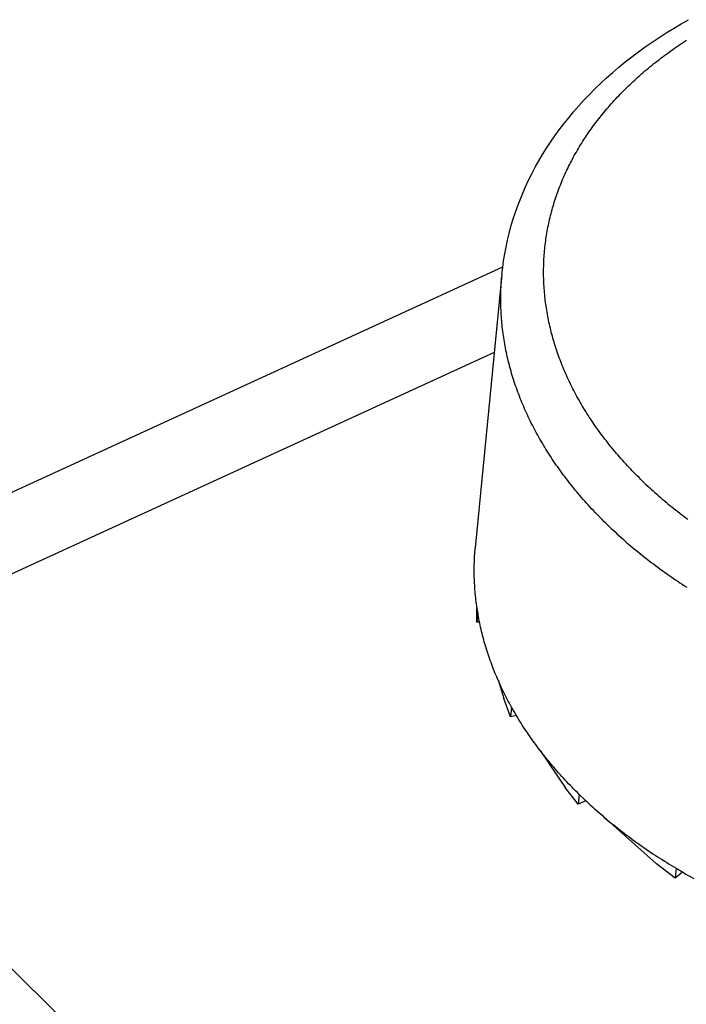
# Model space of a CAD drawing. Extents: x 0 to 594, y 0 to 420.
# Tile 64 of 105: x 531.693 to 532.191, y 112.641 to 113.378. Entities that reach past the tile are written whole.
import ezdxf

# ---------------------------------------------------------------- set-up
doc = ezdxf.new("R2010")
doc.units = 0
doc.header["$LTSCALE"] = 32.67
doc.layers.get('0').update_dxf_attribs({"linetype": 'CONTINUOUS'})
doc.layers.add('DATUM_AXIS', color=7, linetype='CONTINUOUS')

msp = doc.modelspace()

# ---------------------------------------------------------------- linework, layer by layer
at = {"color": 9, "linetype": 'CONTINUOUS'}
for p, q in [((531.45629, 112.91829), (532.05418, 113.1928)), ((532.04784, 113.12881), (531.48159, 112.86883))]:
    msp.add_line(p, q, dxfattribs=at)
at = {"color": 7, "linetype": 'CONTINUOUS'}
msp.add_line((531.75876, 112.59718), (531.48159, 112.86883), dxfattribs=at)
at = {"layer": 'DATUM_AXIS', "color": 7, "linetype": 'CONTINUOUS'}
for p, q in [((532.05355, 113.18719), (532.03358, 112.98278)), ((532.03473, 112.92711), (532.03485, 112.93814)), ((532.03543, 112.93436), (532.03473, 112.92711)), ((532.03629, 112.92956), (532.03543, 112.93436)), ((532.03676, 112.92717), (532.03473, 112.92711)), ((532.0506, 112.88388), (532.05499, 112.86986)), ((532.06004, 112.85623), (532.05499, 112.86986)), ((532.06074, 112.86348), (532.06004, 112.85623)), ((532.06336, 112.8589), (532.06074, 112.86348)), ((532.06437, 112.85718), (532.06004, 112.85623)), ((532.08218, 112.83098), (532.10074, 112.80344)), ((532.11063, 112.79092), (532.10074, 112.80344)), ((532.11134, 112.79817), (532.11063, 112.79092)), ((532.11622, 112.79348), (532.11063, 112.79092)), ((532.11134, 112.79817), (532.11554, 112.79413)), ((532.12981, 112.78133), (532.169, 112.74621)), ((532.18307, 112.73564), (532.169, 112.74621)), ((532.18378, 112.74289), (532.18307, 112.73564)), ((532.18378, 112.74289), (532.18927, 112.73966)), ((532.18853, 112.74009), (532.18307, 112.73564))]:
    msp.add_line(p, q, dxfattribs=at)
for points in [[(532.05355, 113.18719), (532.05412, 113.19235), (532.05482, 113.1975), (532.05566, 113.20264), (532.05662, 113.20775), (532.05772, 113.21286), (532.05895, 113.21794), (532.06031, 113.223), (532.0618, 113.22804), (532.06343, 113.23306), (532.06518, 113.23805), (532.06707, 113.24302), (532.06909, 113.24796), (532.07124, 113.25287), (532.07352, 113.25775), (532.07593, 113.26261), (532.07847, 113.26742), (532.08114, 113.2722), (532.08394, 113.27694), (532.08687, 113.28164), (532.08993, 113.28631), (532.09312, 113.29092), (532.09643, 113.2955), (532.09987, 113.30003), (532.10344, 113.3045), (532.10713, 113.30893), (532.11094, 113.31331), (532.11488, 113.31762), (532.11894, 113.32189), (532.12311, 113.32609), (532.12741, 113.33024), (532.13182, 113.33432), (532.13635, 113.33834), (532.14099, 113.34229), (532.14573, 113.34618), (532.15059, 113.34999), (532.15556, 113.35374), (532.16063, 113.35741), (532.16581, 113.361), (532.17108, 113.36453), (532.17646, 113.36797), (532.18193, 113.37134), (532.1875, 113.37463), (532.19316, 113.37783)], [(532.03543, 112.93436), (532.03518, 112.93593), (532.03494, 112.93749), (532.03471, 112.93906), (532.0345, 112.94062), (532.0343, 112.94219), (532.03411, 112.94375), (532.03393, 112.94532), (532.03377, 112.94688), (532.03362, 112.94845), (532.03348, 112.95001), (532.03336, 112.95158), (532.03325, 112.95315), (532.03315, 112.95471), (532.03306, 112.95627), (532.03299, 112.95784), (532.03293, 112.9594), (532.03288, 112.96097), (532.03285, 112.96253), (532.03283, 112.96409), (532.03282, 112.96565), (532.03282, 112.96721), (532.03284, 112.96877), (532.03287, 112.97033), (532.03291, 112.97189), (532.03297, 112.97345), (532.03304, 112.97501), (532.03312, 112.97656), (532.03322, 112.97812), (532.03332, 112.97967), (532.03344, 112.98123), (532.03358, 112.98278)], [(532.06074, 112.86348), (532.05992, 112.86497), (532.0591, 112.86647), (532.0583, 112.86797), (532.05751, 112.86948), (532.05673, 112.87098), (532.05596, 112.87249), (532.05521, 112.874), (532.05446, 112.87552), (532.05373, 112.87703), (532.05302, 112.87855), (532.05231, 112.88007), (532.05162, 112.88159), (532.05093, 112.88312), (532.05026, 112.88464), (532.04961, 112.88617), (532.04896, 112.8877), (532.04833, 112.88923), (532.04771, 112.89077), (532.0471, 112.8923), (532.04651, 112.89384), (532.04593, 112.89538), (532.04536, 112.89692), (532.0448, 112.89846), (532.04425, 112.90001), (532.04372, 112.90155), (532.0432, 112.9031), (532.04269, 112.90465), (532.0422, 112.9062), (532.04172, 112.90775), (532.04125, 112.9093), (532.04079, 112.91085), (532.04034, 112.9124), (532.03991, 112.91396), (532.03949, 112.91552), (532.03909, 112.91707), (532.03869, 112.91863), (532.03831, 112.92019), (532.03794, 112.92175), (532.03759, 112.92331), (532.03724, 112.92487), (532.03691, 112.92643), (532.0366, 112.92799), (532.03629, 112.92956)], [(532.11134, 112.79817), (532.11, 112.7995), (532.10866, 112.80083), (532.10734, 112.80216), (532.10602, 112.8035), (532.10472, 112.80485), (532.10343, 112.8062), (532.10214, 112.80755), (532.10087, 112.80891), (532.09961, 112.81027), (532.09836, 112.81164), (532.09712, 112.81301), (532.09589, 112.81438), (532.09467, 112.81576), (532.09347, 112.81715), (532.09227, 112.81854), (532.09109, 112.81993), (532.08991, 112.82132), (532.08875, 112.82272), (532.0876, 112.82413), (532.08646, 112.82554), (532.08533, 112.82695), (532.08421, 112.82836), (532.0831, 112.82978), (532.082, 112.83121), (532.08092, 112.83263), (532.07984, 112.83406), (532.07878, 112.8355), (532.07773, 112.83694), (532.07669, 112.83838), (532.07566, 112.83982), (532.07465, 112.84127), (532.07364, 112.84272), (532.07265, 112.84418), (532.07167, 112.84564), (532.0707, 112.8471), (532.06974, 112.84856), (532.06879, 112.85003), (532.06786, 112.8515), (532.06694, 112.85297), (532.06602, 112.85445), (532.06512, 112.85593), (532.06424, 112.85741), (532.06336, 112.8589)], [(532.11554, 112.79413), (532.11693, 112.79282), (532.11832, 112.79152), (532.11973, 112.79022), (532.12115, 112.78893), (532.12258, 112.78764), (532.12402, 112.78636), (532.12546, 112.78508), (532.12692, 112.78381), (532.12839, 112.78255), (532.12986, 112.78129), (532.13135, 112.78003), (532.13285, 112.77878), (532.13435, 112.77754), (532.13587, 112.7763), (532.1374, 112.77506), (532.13893, 112.77384), (532.14048, 112.77261), (532.14203, 112.7714), (532.14359, 112.77018), (532.14516, 112.76898), (532.14675, 112.76778), (532.14834, 112.76658), (532.14994, 112.76539), (532.15155, 112.76421), (532.15317, 112.76303), (532.15479, 112.76186), (532.15643, 112.7607), (532.15807, 112.75954), (532.15973, 112.75838), (532.16139, 112.75724), (532.16306, 112.7561), (532.16474, 112.75496), (532.16643, 112.75383), (532.16813, 112.75271), (532.16983, 112.75159), (532.17155, 112.75048), (532.17327, 112.74938), (532.175, 112.74828), (532.17674, 112.74719), (532.17849, 112.7461), (532.18024, 112.74503), (532.18201, 112.74395), (532.18378, 112.74289)], [(532.18927, 112.73966), (532.19108, 112.73862), (532.19289, 112.73759), (532.19471, 112.73656), (532.19654, 112.73554), (532.19837, 112.73453), (532.20021, 112.73353), (532.20206, 112.73253), (532.20392, 112.73154), (532.20578, 112.73055), (532.20766, 112.72957), (532.20954, 112.7286), (532.21142, 112.72764), (532.21332, 112.72668), (532.21522, 112.72573), (532.21712, 112.72479), (532.21904, 112.72386), (532.22096, 112.72293), (532.22289, 112.72201), (532.22482, 112.72109), (532.22677, 112.72019), (532.22871, 112.71929), (532.23263, 112.71751)]]:
    msp.add_lwpolyline(points, dxfattribs=at)
at = {"layer": 'DATUM_AXIS', "color": 9, "linetype": 'CONTINUOUS'}
for points in [[(532.13421, 113.31367), (532.13529, 113.3149), (532.13638, 113.31612), (532.13749, 113.31733), (532.13861, 113.31855), (532.13973, 113.31975), (532.14087, 113.32095), (532.14202, 113.32215), (532.14318, 113.32334), (532.14435, 113.32453), (532.14553, 113.32571), (532.14672, 113.32689), (532.14792, 113.32806), (532.14913, 113.32922), (532.15035, 113.33038), (532.15158, 113.33154), (532.15282, 113.33268), (532.15408, 113.33383), (532.15534, 113.33496), (532.15661, 113.3361), (532.1579, 113.33722), (532.15919, 113.33834), (532.16049, 113.33946), (532.16181, 113.34057), (532.16313, 113.34167), (532.16446, 113.34277), (532.16581, 113.34386), (532.16716, 113.34494), (532.16852, 113.34602), (532.16989, 113.3471), (532.17128, 113.34816), (532.17267, 113.34923), (532.17407, 113.35028), (532.17548, 113.35133), (532.1769, 113.35237), (532.17833, 113.35341), (532.17977, 113.35444), (532.18122, 113.35546), (532.18267, 113.35648), (532.18414, 113.35749), (532.18562, 113.3585), (532.1871, 113.3595), (532.1886, 113.36049), (532.1901, 113.36148), (532.19161, 113.36245)], [(532.15734, 113.03393), (532.15606, 113.03519), (532.15479, 113.03645), (532.15354, 113.03772), (532.15229, 113.039), (532.15105, 113.04028), (532.14982, 113.04156), (532.1486, 113.04285), (532.1474, 113.04414), (532.1462, 113.04544), (532.14502, 113.04674), (532.14384, 113.04804), (532.14268, 113.04935), (532.14152, 113.05066), (532.14038, 113.05198), (532.13924, 113.0533), (532.13812, 113.05463), (532.13701, 113.05595), (532.13591, 113.05729), (532.13482, 113.05862), (532.13374, 113.05996), (532.13267, 113.06131), (532.13162, 113.06266), (532.13057, 113.06401), (532.12954, 113.06536), (532.12851, 113.06672), (532.1275, 113.06808), (532.1265, 113.06945), (532.12551, 113.07082), (532.12453, 113.07219), (532.12356, 113.07357), (532.1226, 113.07495), (532.12166, 113.07633), (532.12072, 113.07772), (532.1198, 113.0791), (532.11889, 113.0805), (532.11799, 113.08189), (532.1171, 113.08329), (532.11622, 113.08469), (532.11536, 113.08609), (532.1145, 113.0875), (532.11366, 113.08891), (532.11283, 113.09032), (532.11201, 113.09174), (532.1112, 113.09315), (532.11041, 113.09457), (532.10962, 113.096), (532.10885, 113.09742), (532.10809, 113.09885), (532.10734, 113.10028), (532.1066, 113.10171), (532.10588, 113.10315), (532.10516, 113.10459), (532.10446, 113.10603), (532.10377, 113.10747), (532.10309, 113.10891), (532.10243, 113.11036), (532.10177, 113.1118), (532.10113, 113.11325), (532.1005, 113.11471), (532.09989, 113.11616), (532.09928, 113.11762), (532.09869, 113.11907), (532.0981, 113.12053), (532.09754, 113.12199), (532.09698, 113.12346), (532.09643, 113.12492), (532.0959, 113.12639), (532.09538, 113.12785), (532.09487, 113.12932), (532.09438, 113.13079), (532.09389, 113.13226), (532.09342, 113.13373), (532.09296, 113.13521), (532.09251, 113.13668), (532.09208, 113.13816), (532.09166, 113.13964), (532.09125, 113.14111), (532.09085, 113.14259), (532.09046, 113.14407), (532.09009, 113.14555), (532.08973, 113.14704), (532.08938, 113.14852), (532.08905, 113.15), (532.08872, 113.15149), (532.08841, 113.15297), (532.08811, 113.15446), (532.08783, 113.15594), (532.08755, 113.15743), (532.08729, 113.15891), (532.08704, 113.1604), (532.08681, 113.16189), (532.08659, 113.16338), (532.08637, 113.16486), (532.08618, 113.16635), (532.08599, 113.16784), (532.08582, 113.16933), (532.08566, 113.17082), (532.08551, 113.17231), (532.08537, 113.17379), (532.08525, 113.17528), (532.08514, 113.17677), (532.08504, 113.17826), (532.08496, 113.17974), (532.08488, 113.18123), (532.08482, 113.18272), (532.08477, 113.1842), (532.08474, 113.18569), (532.08472, 113.18718), (532.08471, 113.18866), (532.08471, 113.19014), (532.08473, 113.19163), (532.08475, 113.19311), (532.08479, 113.19459), (532.08485, 113.19607), (532.08491, 113.19755), (532.08499, 113.19903), (532.08508, 113.20051), (532.08518, 113.20199), (532.0853, 113.20346), (532.08543, 113.20494), (532.08557, 113.20641), (532.08572, 113.20788), (532.08589, 113.20935), (532.08607, 113.21082), (532.08626, 113.21229), (532.08646, 113.21376), (532.08668, 113.21523), (532.08691, 113.21669), (532.08715, 113.21815), (532.0874, 113.21961), (532.08767, 113.22107), (532.08795, 113.22253), (532.08824, 113.22398), (532.08854, 113.22544), (532.08886, 113.22689), (532.08919, 113.22834), (532.08953, 113.22979), (532.08988, 113.23123), (532.09025, 113.23268), (532.09063, 113.23412), (532.09102, 113.23556), (532.09142, 113.23699), (532.09184, 113.23843), (532.09226, 113.23986), (532.0927, 113.24129), (532.09316, 113.24272), (532.09362, 113.24414), (532.0941, 113.24557), (532.09459, 113.24699), (532.09509, 113.24841), (532.0956, 113.24982), (532.09613, 113.25123), (532.09667, 113.25264), (532.09722, 113.25405), (532.09778, 113.25545), (532.09835, 113.25685), (532.09894, 113.25825), (532.09954, 113.25965), (532.10015, 113.26104), (532.10077, 113.26243), (532.10141, 113.26381), (532.10206, 113.26519), (532.10271, 113.26657), (532.10339, 113.26795), (532.10407, 113.26932), (532.10476, 113.27069), (532.10547, 113.27205), (532.10619, 113.27342), (532.10692, 113.27478), (532.10766, 113.27613), (532.10842, 113.27748), (532.10918, 113.27883), (532.10996, 113.28017), (532.11075, 113.28151), (532.11155, 113.28285), (532.11236, 113.28418), (532.11319, 113.28551), (532.11402, 113.28684), (532.11487, 113.28816), (532.11573, 113.28947), (532.1166, 113.29079), (532.11748, 113.2921), (532.11838, 113.2934), (532.11928, 113.2947), (532.1202, 113.296), (532.12112, 113.29729), (532.12206, 113.29857), (532.12301, 113.29986), (532.12398, 113.30114), (532.12495, 113.30241), (532.12593, 113.30368), (532.12693, 113.30494), (532.12793, 113.3062), (532.12895, 113.30746), (532.12998, 113.30871), (532.13102, 113.30996), (532.13207, 113.3112), (532.13313, 113.31244), (532.13421, 113.31367)], [(532.13118, 113.00115), (532.12982, 113.00248), (532.12848, 113.00383), (532.12714, 113.00517), (532.12581, 113.00653), (532.1245, 113.00788), (532.1232, 113.00924), (532.1219, 113.01061), (532.12062, 113.01198), (532.11935, 113.01336), (532.11809, 113.01474), (532.11684, 113.01612), (532.1156, 113.01751), (532.11437, 113.0189), (532.11316, 113.0203), (532.11195, 113.0217), (532.11076, 113.0231), (532.10957, 113.02451), (532.1084, 113.02593), (532.10724, 113.02734), (532.10609, 113.02876), (532.10495, 113.03019), (532.10383, 113.03162), (532.10271, 113.03305), (532.10161, 113.03449), (532.10052, 113.03593), (532.09944, 113.03737), (532.09837, 113.03882), (532.09731, 113.04027), (532.09626, 113.04173), (532.09523, 113.04318), (532.09421, 113.04465), (532.0932, 113.04611), (532.0922, 113.04758), (532.09121, 113.04905), (532.09024, 113.05053), (532.08927, 113.05201), (532.08832, 113.05349), (532.08738, 113.05497), (532.08646, 113.05646), (532.08554, 113.05795), (532.08464, 113.05945), (532.08375, 113.06094), (532.08287, 113.06244), (532.082, 113.06394), (532.08115, 113.06545), (532.0803, 113.06696), (532.07947, 113.06847), (532.07865, 113.06998), (532.07785, 113.0715), (532.07705, 113.07301), (532.07627, 113.07454), (532.0755, 113.07606), (532.07475, 113.07758), (532.074, 113.07911), (532.07327, 113.08064), (532.07255, 113.08217), (532.07184, 113.08371), (532.07115, 113.08525), (532.07047, 113.08678), (532.0698, 113.08832), (532.06914, 113.08987), (532.0685, 113.09141), (532.06786, 113.09296), (532.06725, 113.09451), (532.06664, 113.09606), (532.06605, 113.09761), (532.06546, 113.09916), (532.0649, 113.10072), (532.06434, 113.10227), (532.0638, 113.10383), (532.06327, 113.10539), (532.06275, 113.10695), (532.06224, 113.10852), (532.06175, 113.11008), (532.06127, 113.11164), (532.06081, 113.11321), (532.06035, 113.11478), (532.05991, 113.11635), (532.05948, 113.11792), (532.05907, 113.11949), (532.05867, 113.12106), (532.05828, 113.12263), (532.0579, 113.1242), (532.05754, 113.12578), (532.05719, 113.12735), (532.05685, 113.12893), (532.05653, 113.1305), (532.05622, 113.13208), (532.05592, 113.13366), (532.05563, 113.13523), (532.05536, 113.13681), (532.0551, 113.13839), (532.05485, 113.13997), (532.05462, 113.14155), (532.0544, 113.14313), (532.05419, 113.14471), (532.054, 113.14629), (532.05382, 113.14787), (532.05365, 113.14945), (532.0535, 113.15102), (532.05335, 113.1526), (532.05323, 113.15418), (532.05311, 113.15576), (532.05301, 113.15734), (532.05292, 113.15892), (532.05284, 113.1605), (532.05278, 113.16208), (532.05273, 113.16365), (532.05269, 113.16523), (532.05267, 113.16681), (532.05266, 113.16838), (532.05266, 113.16996), (532.05268, 113.17153), (532.0527, 113.17311), (532.05275, 113.17468), (532.0528, 113.17625), (532.05287, 113.17782), (532.05295, 113.17939), (532.05304, 113.18096), (532.05315, 113.18253), (532.05327, 113.18409), (532.05341, 113.18566)], [(532.15734, 113.03393), (532.15863, 113.03267), (532.15993, 113.03142), (532.16124, 113.03018), (532.16256, 113.02893), (532.16388, 113.0277), (532.16522, 113.02646), (532.16657, 113.02524), (532.16793, 113.02402), (532.1693, 113.0228), (532.17068, 113.02159), (532.17206, 113.02038), (532.17346, 113.01918), (532.17487, 113.01798), (532.17628, 113.01679), (532.17771, 113.0156), (532.17914, 113.01442), (532.18059, 113.01324), (532.18204, 113.01207), (532.18351, 113.01091), (532.18498, 113.00975), (532.18646, 113.00859), (532.18795, 113.00744), (532.18945, 113.0063), (532.19096, 113.00516), (532.19248, 113.00403)], [(532.13118, 113.00115), (532.13255, 112.99981), (532.13393, 112.99848), (532.13531, 112.99716), (532.13671, 112.99584), (532.13812, 112.99453), (532.13954, 112.99322), (532.14097, 112.99192), (532.14241, 112.99062), (532.14386, 112.98933), (532.14532, 112.98804), (532.1468, 112.98676), (532.14828, 112.98548), (532.14977, 112.98421), (532.15127, 112.98294), (532.15278, 112.98168), (532.1543, 112.98043), (532.15583, 112.97918), (532.15737, 112.97793), (532.15892, 112.97669), (532.16048, 112.97546), (532.16205, 112.97423), (532.16362, 112.97301), (532.16521, 112.9718), (532.16681, 112.97059), (532.16841, 112.96938), (532.17003, 112.96818), (532.17166, 112.96699), (532.17329, 112.9658), (532.17493, 112.96462), (532.17658, 112.96345), (532.17825, 112.96228), (532.17992, 112.96112), (532.1816, 112.95996), (532.18328, 112.95881), (532.18498, 112.95767), (532.18669, 112.95653), (532.1884, 112.9554), (532.19012, 112.95428), (532.19186, 112.95316)]]:
    msp.add_lwpolyline(points, dxfattribs=at)

doc.saveas('drawing.dxf')
